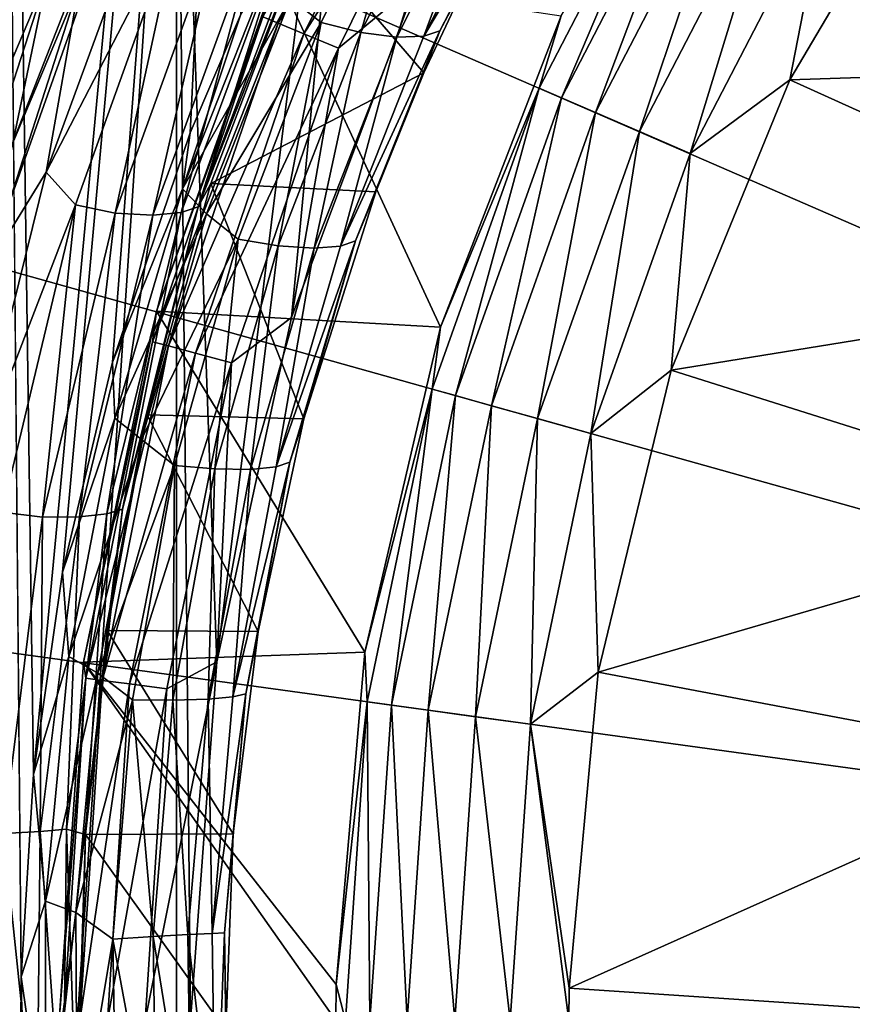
# Model space of a CAD drawing. Header units: metres. Extents: x -263 to 72, y -72 to 102.
# Tile 251 of 256: x -11.43 to -7.86, y 87.57 to 91.79. Entities that reach past the tile are written whole.
import ezdxf

# ---------------------------------------------------------------- set-up
doc = ezdxf.new("R2010")
doc.units = ezdxf.units.M
doc.layers.add('solid_FREE_STANDING_ONO_SW0004', color=7, linetype='CONTINUOUS')

msp = doc.modelspace()

# ---------------------------------------------------------------- linework, layer by layer
at = {"layer": 'solid_FREE_STANDING_ONO_SW0004'}
for points in [[(-11.426564, 87.687798, 22.582302), (-11.567857, 19.879253, 22.750933), (-11.544018, 100.5, 22.722128)], [(-11.472948, 91.235443, 41.962891), (-11.042523, 92.336983, 42.451977), (-11.544019, 100.5, 41.877872)], [(-11.373752, 88.556969, 22.520542), (-11.544018, 100.5, 22.722128), (-10.249719, 100.5, 21.348139)], [(-11.373752, 88.556969, 22.520542), (-11.426564, 87.687798, 22.582302), (-11.544018, 100.5, 22.722128)], [(-11.248346, 89.422981, 22.376558), (-11.373752, 88.556969, 22.520542), (-10.249719, 100.5, 21.348139)], [(-11.03489, 90.322212, 22.139725), (-11.248346, 89.422981, 22.376558), (-10.249719, 100.5, 21.348139)], [(-10.700737, 91.305923, 21.788378), (-11.03489, 90.322212, 22.139725), (-10.249719, 100.5, 21.348139)], [(-10.48569, 91.811081, 21.573851), (-10.700737, 91.305923, 21.788378), (-10.249719, 100.5, 21.348139)], [(0, 87.5, 237.338333), (-6.931546, 97.318039, 237.118027), (-8.203771, 96.282845, 237.118027)], [(0, 87.5, 237.338333), (-8.203771, 96.282845, 237.118027), (-9.3232, 95.084068, 237.118027)], [(-9.817176, 95.235344, 50.099998), (-10.58761, 89.037849, 50.099998), (-10.760609, 93.860764, 50.099998)], [(-9.817176, 95.235344, 50.099998), (-10.26692, 90.514641, 50.099998), (-10.58761, 89.037849, 50.099998)], [(-9.817176, 95.235344, 50.099998), (-9.731882, 91.944405, 50.099998), (-10.26692, 90.514641, 50.099998)], [(0, 87.5, 237.338333), (-9.3232, 95.084068, 237.118027), (-10.268987, 93.744041, 237.118027)], [(-11.510083, 82.628632, 50.099998), (-11.510058, 92.371429, 50.099998), (-10.760609, 93.860764, 50.099998)], [(-11.510083, 82.628632, 50.099998), (-10.760609, 93.860764, 50.099998), (-10.760656, 81.13932, 50.099998)], [(-10.760656, 81.13932, 50.099998), (-10.760609, 93.860764, 50.099998), (-10.700359, 87.5, 50.099998)], [(-10.760609, 93.860764, 50.099998), (-10.58761, 89.037849, 50.099998), (-10.700359, 87.5, 50.099998)], [(0, 87.5, 237.338333), (-10.268987, 93.744041, 237.118027), (-11.023514, 92.28772, 237.118027)], [(-10.389443, 91.803452, 49.394096), (-10.32425, 91.776443, 49.613689), (-9.677737, 93.08744, 49.613689)], [(-9.677737, 93.08744, 49.613689), (-10.32425, 91.776443, 49.613689), (-9.574681, 93.027946, 49.811272)], [(-10.32425, 91.776443, 49.613689), (-10.21431, 91.730904, 49.811272), (-9.574681, 93.027946, 49.811272)], [(-9.574681, 93.027946, 49.811272), (-10.21431, 91.730904, 49.811272), (-9.435163, 92.947395, 49.976337)], [(-10.21431, 91.730904, 49.811272), (-10.065471, 91.669258, 49.976337), (-9.435163, 92.947395, 49.976337)], [(-9.731882, 91.944405, 50.099998), (-9.435163, 92.947395, 49.976337), (-10.065471, 91.669258, 49.976337)], [(-8.574229, 92.714104, 14.913197), (-9.204355, 91.498016, 14.913197), (-9.109674, 91.80706, 15.1651)], [(-9.108996, 91.456596, 14.679765), (-9.204355, 91.498016, 14.913197), (-8.574229, 92.714104, 14.913197)], [(-8.485398, 92.660088, 14.679765), (-9.108996, 91.456596, 14.679765), (-8.574229, 92.714104, 14.913197)], [(-10.271475, 91.883163, 21.414551), (-9.702722, 92.66256, 20.986464), (-10.139108, 91.778893, 21.404987)], [(-9.970128, 91.73632, 21.429314), (-10.139108, 91.778893, 21.404987), (-9.702722, 92.66256, 20.986464)], [(-9.537514, 92.606216, 21.009336), (-9.970128, 91.73632, 21.429314), (-9.702722, 92.66256, 20.986464)], [(-8.129006, 91.533859, 14.2), (-7.438578, 92.701698, 14.2), (-5.663238, 91.614334, 14.2)], [(-7.971192, 92.347389, 14.232326), (-7.438578, 92.701698, 14.2), (-8.129006, 91.533859, 14.2)], [(-8.962487, 91.39296, 14.480304), (-9.108996, 91.456596, 14.679765), (-8.485398, 92.660088, 14.679765)], [(-8.348919, 92.577087, 14.480304), (-8.962487, 91.39296, 14.480304), (-8.485398, 92.660088, 14.679765)], [(-9.81553, 91.715843, 21.509275), (-9.970128, 91.73632, 21.429314), (-9.537514, 92.606216, 21.009336)], [(-9.383886, 92.574409, 21.087511), (-9.81553, 91.715843, 21.509275), (-9.537514, 92.606216, 21.009336)], [(-9.166491, 92.615753, 21.453047), (-9.699726, 91.719864, 21.62645), (-9.266236, 92.571251, 21.202854)], [(-9.166491, 92.615753, 21.453047), (-9.630857, 91.743187, 21.754995), (-9.699726, 91.719864, 21.62645)], [(-9.166491, 92.615753, 21.453047), (-9.453193, 92.086136, 21.725727), (-9.630857, 91.743187, 21.754995)], [(-9.699726, 91.719864, 21.62645), (-9.81553, 91.715843, 21.509275), (-9.383886, 92.574409, 21.087511)], [(-9.266236, 92.571251, 21.202854), (-9.699726, 91.719864, 21.62645), (-9.383886, 92.574409, 21.087511)], [(-8.774394, 91.311256, 14.327839), (-8.962487, 91.39296, 14.480304), (-8.348919, 92.577087, 14.480304)], [(-8.173703, 92.470535, 14.327839), (-8.774394, 91.311256, 14.327839), (-8.348919, 92.577087, 14.480304)], [(-8.557, 91.216827, 14.232326), (-8.774394, 91.311256, 14.327839), (-8.173703, 92.470535, 14.327839)], [(-7.971192, 92.347389, 14.232326), (-8.557, 91.216827, 14.232326), (-8.173703, 92.470535, 14.327839)], [(-11.319445, 91.137253, 42.074356), (-10.744199, 92.247559, 42.610252), (-10.863968, 92.37664, 42.600971)], [(-11.177151, 91.941925, 42.300903), (-11.319445, 91.137253, 42.074356), (-10.863968, 92.37664, 42.600971)], [(-11.177151, 91.941925, 42.300903), (-11.042523, 92.336983, 42.451977), (-11.472948, 91.235443, 41.962891)], [(-7.971192, 92.347389, 14.232326), (-8.129006, 91.533859, 14.2), (-8.557, 91.216827, 14.232326)], [(-11.313477, 91.979324, 237.08931), (-11.57273, 90.742233, 237.118027), (-11.023514, 92.28772, 237.118027)], [(0, 87.5, 237.338333), (-11.023514, 92.28772, 237.118027), (-11.57273, 90.742233, 237.118027)], [(-11.319445, 91.137253, 42.074356), (-11.19364, 90.99736, 42.078419), (-10.744199, 92.247559, 42.610252)], [(-11.022853, 90.961334, 42.061714), (-10.744199, 92.247559, 42.610252), (-11.19364, 90.99736, 42.078419)], [(-11.022853, 90.961334, 42.061714), (-10.576718, 92.196793, 42.596542), (-10.744199, 92.247559, 42.610252)], [(-10.208409, 92.155655, 42.143372), (-10.210323, 92.203674, 42.30069), (-10.6665, 90.988846, 41.755009)], [(-10.290054, 92.17997, 42.422852), (-10.6665, 90.988846, 41.755009), (-10.210323, 92.203674, 42.30069)], [(-10.862212, 90.953362, 41.991379), (-10.576718, 92.196793, 42.596542), (-11.022853, 90.961334, 42.061714)], [(-10.862212, 90.953362, 41.991379), (-10.415684, 92.175797, 42.529762), (-10.576718, 92.196793, 42.596542)], [(-10.740339, 90.964287, 41.880657), (-10.415684, 92.175797, 42.529762), (-10.862212, 90.953362, 41.991379)], [(-10.740339, 90.964287, 41.880657), (-10.6665, 90.988846, 41.755009), (-10.290054, 92.17997, 42.422852)], [(-10.740339, 90.964287, 41.880657), (-10.290054, 92.17997, 42.422852), (-10.415684, 92.175797, 42.529762)], [(-10.612787, 91.088829, 41.66341), (-10.208409, 92.155655, 42.143372), (-10.6665, 90.988846, 41.755009)], [(-9.698643, 91.563553, 21.971745), (-10.208409, 92.155655, 42.143372), (-10.612787, 91.088829, 41.66341)], [(-9.698643, 91.563553, 21.971745), (-9.453193, 92.086136, 21.725727), (-10.208409, 92.155655, 42.143372)], [(-9.630857, 91.743187, 21.754995), (-9.453193, 92.086136, 21.725727), (-9.698643, 91.563553, 21.971745)], [(-11.438551, 92.028839, 237.016495), (-11.915969, 90.559502, 237.016495), (-11.313477, 91.979324, 237.08931)], [(-10.845283, 90.542107, 49.1651), (-10.330085, 91.990425, 49.1651), (-9.627838, 90.473495, 15.1651)], [(-10.389443, 91.803452, 49.394096), (-10.330085, 91.990425, 49.1651), (-10.845283, 90.542107, 49.1651)], [(-10.734937, 91.06604, 21.8298), (-10.48569, 91.811081, 21.573851), (-10.362044, 92.004913, 21.456131)], [(-10.734937, 91.06604, 21.8298), (-10.362044, 92.004913, 21.456131), (-10.271475, 91.883163, 21.414551)], [(-10.330085, 91.990425, 49.1651), (-9.109674, 91.80706, 15.1651), (-9.627838, 90.473495, 15.1651)], [(-11.915969, 90.559502, 237.016495), (-11.785674, 90.526047, 237.08931), (-11.313477, 91.979324, 237.08931)], [(-11.313477, 91.979324, 237.08931), (-11.785674, 90.526047, 237.08931), (-11.57273, 90.742233, 237.118027)], [(-11.177151, 91.941925, 42.300903), (-11.472948, 91.235443, 41.962891), (-11.566474, 90.737625, 41.840893)], [(-11.177151, 91.941925, 42.300903), (-11.566474, 90.737625, 41.840893), (-11.319445, 91.137253, 42.074356)], [(-10.26692, 90.514641, 50.099998), (-9.731882, 91.944405, 50.099998), (-10.065471, 91.669258, 49.976337)], [(-10.734937, 91.06604, 21.8298), (-10.271475, 91.883163, 21.414551), (-10.631799, 90.958359, 21.783468)], [(-10.631799, 90.958359, 21.783468), (-10.271475, 91.883163, 21.414551), (-10.139108, 91.778893, 21.404987)], [(-10.389443, 91.803452, 49.394096), (-10.845283, 90.542107, 49.1651), (-10.862273, 90.410538, 49.394096)], [(-10.389443, 91.803452, 49.394096), (-10.862273, 90.410538, 49.394096), (-10.32425, 91.776443, 49.613689)], [(-10.862273, 90.410538, 49.394096), (-10.794113, 90.392273, 49.613689), (-10.32425, 91.776443, 49.613689)], [(-10.32425, 91.776443, 49.613689), (-10.794113, 90.392273, 49.613689), (-10.21431, 91.730904, 49.811272)], [(-10.734937, 91.06604, 21.8298), (-10.700737, 91.305923, 21.788378), (-10.48569, 91.811081, 21.573851)], [(-10.631799, 90.958359, 21.783468), (-10.139108, 91.778893, 21.404987), (-10.495906, 90.850258, 21.777979)], [(-10.324391, 90.821541, 21.804214), (-10.495906, 90.850258, 21.777979), (-10.139108, 91.778893, 21.404987)], [(-9.970128, 91.73632, 21.429314), (-10.324391, 90.821541, 21.804214), (-10.139108, 91.778893, 21.404987)], [(-9.204355, 91.498016, 14.913197), (-9.627838, 90.473495, 15.1651), (-9.109674, 91.80706, 15.1651)], [(-10.170102, 90.811073, 21.886633), (-10.324391, 90.821541, 21.804214), (-9.970128, 91.73632, 21.429314)], [(-9.81553, 91.715843, 21.509275), (-10.170102, 90.811073, 21.886633), (-9.970128, 91.73632, 21.429314)], [(-9.630857, 91.743187, 21.754995), (-10.057243, 90.819931, 22.006395), (-9.699726, 91.719864, 21.62645)], [(-9.630857, 91.743187, 21.754995), (-9.993029, 90.843307, 22.137312), (-10.057243, 90.819931, 22.006395)], [(-9.630857, 91.743187, 21.754995), (-9.904989, 91.053352, 22.188162), (-9.993029, 90.843307, 22.137312)], [(-9.630857, 91.743187, 21.754995), (-9.698643, 91.563553, 21.971745), (-9.904989, 91.053352, 22.188162)], [(-10.794113, 90.392273, 49.613689), (-10.67917, 90.361473, 49.811272), (-10.21431, 91.730904, 49.811272)], [(-10.21431, 91.730904, 49.811272), (-10.67917, 90.361473, 49.811272), (-10.065471, 91.669258, 49.976337)], [(-10.057243, 90.819931, 22.006395), (-10.170102, 90.811073, 21.886633), (-9.81553, 91.715843, 21.509275)], [(-9.699726, 91.719864, 21.62645), (-10.057243, 90.819931, 22.006395), (-9.81553, 91.715843, 21.509275)], [(-10.67917, 90.361473, 49.811272), (-10.523557, 90.319778, 49.976337), (-10.065471, 91.669258, 49.976337)], [(-10.26692, 90.514641, 50.099998), (-10.065471, 91.669258, 49.976337), (-10.523557, 90.319778, 49.976337)], [(-8.129006, 91.533859, 14.2), (-5.663238, 91.614334, 14.2), (-6.235691, 90.677177, 14.2)], [(-9.904989, 91.053352, 22.188162), (-9.698643, 91.563553, 21.971745), (-10.612787, 91.088829, 41.66341)], [(-8.638501, 90.287918, 14.2), (-8.129006, 91.533859, 14.2), (-6.235691, 90.677177, 14.2)], [(-8.557, 91.216827, 14.232326), (-8.129006, 91.533859, 14.2), (-8.638501, 90.287918, 14.2)], [(-9.204355, 91.498016, 14.913197), (-9.663022, 90.207451, 14.913197), (-9.627838, 90.473495, 15.1651)], [(-9.562911, 90.179405, 14.679765), (-9.663022, 90.207451, 14.913197), (-9.204355, 91.498016, 14.913197)], [(-9.108996, 91.456596, 14.679765), (-9.562911, 90.179405, 14.679765), (-9.204355, 91.498016, 14.913197)], [(-9.409101, 90.136307, 14.480304), (-9.562911, 90.179405, 14.679765), (-9.108996, 91.456596, 14.679765)], [(-8.962487, 91.39296, 14.480304), (-9.409101, 90.136307, 14.480304), (-9.108996, 91.456596, 14.679765)], [(-9.211636, 90.080978, 14.327839), (-9.409101, 90.136307, 14.480304), (-8.962487, 91.39296, 14.480304)], [(-8.774394, 91.311256, 14.327839), (-9.211636, 90.080978, 14.327839), (-8.962487, 91.39296, 14.480304)], [(-10.734937, 91.06604, 21.8298), (-11.03489, 90.322212, 22.139725), (-10.700737, 91.305923, 21.788378)], [(-8.983409, 90.017036, 14.232326), (-9.211636, 90.080978, 14.327839), (-8.774394, 91.311256, 14.327839)], [(-8.557, 91.216827, 14.232326), (-8.983409, 90.017036, 14.232326), (-8.774394, 91.311256, 14.327839)], [(-8.557, 91.216827, 14.232326), (-8.638501, 90.287918, 14.2), (-8.983409, 90.017036, 14.232326)], [(-11.643732, 89.82972, 41.661728), (-11.19364, 90.99736, 42.078419), (-11.319445, 91.137253, 42.074356)], [(-11.566474, 90.737625, 41.840893), (-11.643732, 89.82972, 41.661728), (-11.319445, 91.137253, 42.074356)], [(-11.023858, 90.082542, 22.140886), (-11.03489, 90.322212, 22.139725), (-10.734937, 91.06604, 21.8298)], [(-11.023858, 90.082542, 22.140886), (-10.734937, 91.06604, 21.8298), (-10.631799, 90.958359, 21.783468)], [(-10.885378, 90.097374, 41.31414), (-10.612787, 91.088829, 41.66341), (-10.6665, 90.988846, 41.755009)], [(-10.214302, 90.079697, 22.53042), (-10.612787, 91.088829, 41.66341), (-10.885378, 90.097374, 41.31414)], [(-10.214302, 90.079697, 22.53042), (-9.904989, 91.053352, 22.188162), (-10.612787, 91.088829, 41.66341)], [(-9.993029, 90.843307, 22.137312), (-9.904989, 91.053352, 22.188162), (-10.214302, 90.079697, 22.53042)], [(-11.643732, 89.82972, 41.661728), (-11.507769, 89.679436, 41.668762), (-11.19364, 90.99736, 42.078419)], [(-11.334972, 89.657852, 41.649212), (-11.19364, 90.99736, 42.078419), (-11.507769, 89.679436, 41.668762)], [(-11.334972, 89.657852, 41.649212), (-11.022853, 90.961334, 42.061714), (-11.19364, 90.99736, 42.078419)], [(-10.885378, 90.097374, 41.31414), (-10.6665, 90.988846, 41.755009), (-10.99109, 89.69249, 41.32925)], [(-10.740339, 90.964287, 41.880657), (-10.99109, 89.69249, 41.32925), (-10.6665, 90.988846, 41.755009)], [(-11.176164, 89.660049, 41.574482), (-11.022853, 90.961334, 42.061714), (-11.334972, 89.657852, 41.649212)], [(-11.176164, 89.660049, 41.574482), (-10.862212, 90.953362, 41.991379), (-11.022853, 90.961334, 42.061714)], [(-11.058853, 89.672836, 41.459114), (-10.862212, 90.953362, 41.991379), (-11.176164, 89.660049, 41.574482)], [(-11.058853, 89.672836, 41.459114), (-10.99109, 89.69249, 41.32925), (-10.740339, 90.964287, 41.880657)], [(-11.058853, 89.672836, 41.459114), (-10.740339, 90.964287, 41.880657), (-10.862212, 90.953362, 41.991379)], [(-11.023858, 90.082542, 22.140886), (-10.631799, 90.958359, 21.783468), (-10.909439, 89.991829, 22.088938)], [(-10.909439, 89.991829, 22.088938), (-10.631799, 90.958359, 21.783468), (-10.495906, 90.850258, 21.777979)], [(-10.909439, 89.991829, 22.088938), (-10.495906, 90.850258, 21.777979), (-10.767924, 89.880157, 22.083908)], [(-10.595092, 89.865173, 22.112452), (-10.767924, 89.880157, 22.083908), (-10.495906, 90.850258, 21.777979)], [(-10.324391, 90.821541, 21.804214), (-10.595092, 89.865173, 22.112452), (-10.495906, 90.850258, 21.777979)], [(-10.442072, 89.862984, 22.197809), (-10.595092, 89.865173, 22.112452), (-10.324391, 90.821541, 21.804214)], [(-10.170102, 90.811073, 21.886633), (-10.442072, 89.862984, 22.197809), (-10.324391, 90.821541, 21.804214)], [(-10.332726, 89.873726, 22.320648), (-10.442072, 89.862984, 22.197809), (-10.170102, 90.811073, 21.886633)], [(-9.993029, 90.843307, 22.137312), (-10.332726, 89.873726, 22.320648), (-10.057243, 90.819931, 22.006395)], [(-9.993029, 90.843307, 22.137312), (-10.273329, 89.8937, 22.454363), (-10.332726, 89.873726, 22.320648)], [(-10.057243, 90.819931, 22.006395), (-10.332726, 89.873726, 22.320648), (-10.170102, 90.811073, 21.886633)], [(-9.993029, 90.843307, 22.137312), (-10.214302, 90.079697, 22.53042), (-10.273329, 89.8937, 22.454363)], [(0, 87.5, 237.338333), (-11.57273, 90.742233, 237.118027), (-11.906405, 89.136353, 237.118027)], [(-8.638501, 90.287918, 14.2), (-6.235691, 90.677177, 14.2), (-6.657362, 89.663223, 14.2)], [(-11.158658, 89.035873, 49.1651), (-10.845283, 90.542107, 49.1651), (-9.951914, 89.079987, 15.1651)], [(-10.862273, 90.410538, 49.394096), (-10.845283, 90.542107, 49.1651), (-11.158658, 89.035873, 49.1651)], [(-10.845283, 90.542107, 49.1651), (-9.627838, 90.473495, 15.1651), (-9.951914, 89.079987, 15.1651)], [(-10.58761, 89.037849, 50.099998), (-10.26692, 90.514641, 50.099998), (-10.523557, 90.319778, 49.976337)], [(-9.663022, 90.207451, 14.913197), (-9.951914, 89.079987, 15.1651), (-9.627838, 90.473495, 15.1651)], [(-10.862273, 90.410538, 49.394096), (-11.158658, 89.035873, 49.1651), (-11.149246, 88.967827, 49.394096)], [(-10.862273, 90.410538, 49.394096), (-11.149246, 88.967827, 49.394096), (-10.794113, 90.392273, 49.613689)], [(-11.149246, 88.967827, 49.394096), (-11.079286, 88.958618, 49.613689), (-10.794113, 90.392273, 49.613689)], [(-10.794113, 90.392273, 49.613689), (-11.079286, 88.958618, 49.613689), (-10.67917, 90.361473, 49.811272)], [(-11.079286, 88.958618, 49.613689), (-10.961305, 88.943085, 49.811272), (-10.67917, 90.361473, 49.811272)], [(-10.67917, 90.361473, 49.811272), (-10.961305, 88.943085, 49.811272), (-10.523557, 90.319778, 49.976337)], [(-11.023858, 90.082542, 22.140886), (-11.248346, 89.422981, 22.376558), (-11.03489, 90.322212, 22.139725)], [(-10.961305, 88.943085, 49.811272), (-10.80158, 88.922058, 49.976337), (-10.523557, 90.319778, 49.976337)], [(-10.58761, 89.037849, 50.099998), (-10.523557, 90.319778, 49.976337), (-10.80158, 88.922058, 49.976337)], [(-8.983409, 90.017036, 14.232326), (-8.638501, 90.287918, 14.2), (-8.951968, 88.994209, 14.2)], [(-8.951968, 88.994209, 14.2), (-8.638501, 90.287918, 14.2), (-6.657362, 89.663223, 14.2)], [(-9.663022, 90.207451, 14.913197), (-9.941685, 88.866455, 14.913197), (-9.951914, 89.079987, 15.1651)], [(-9.838687, 88.852295, 14.679765), (-9.941685, 88.866455, 14.913197), (-9.663022, 90.207451, 14.913197)], [(-9.562911, 90.179405, 14.679765), (-9.838687, 88.852295, 14.679765), (-9.663022, 90.207451, 14.913197)], [(-9.680441, 88.830544, 14.480304), (-9.838687, 88.852295, 14.679765), (-9.562911, 90.179405, 14.679765)], [(-9.409101, 90.136307, 14.480304), (-9.680441, 88.830544, 14.480304), (-9.562911, 90.179405, 14.679765)], [(-9.477281, 88.80262, 14.327839), (-9.680441, 88.830544, 14.480304), (-9.409101, 90.136307, 14.480304)], [(-9.211636, 90.080978, 14.327839), (-9.477281, 88.80262, 14.327839), (-9.409101, 90.136307, 14.480304)], [(-11.057131, 89.172249, 41.082191), (-10.885378, 90.097374, 41.31414), (-10.99109, 89.69249, 41.32925)], [(-10.410338, 89.167366, 22.759285), (-10.885378, 90.097374, 41.31414), (-11.057131, 89.172249, 41.082191)], [(-10.410338, 89.167366, 22.759285), (-10.214302, 90.079697, 22.53042), (-10.885378, 90.097374, 41.31414)], [(-11.221937, 89.060501, 22.366444), (-11.248346, 89.422981, 22.376558), (-11.023858, 90.082542, 22.140886)], [(-11.221937, 89.060501, 22.366444), (-11.023858, 90.082542, 22.140886), (-10.909439, 89.991829, 22.088938)], [(-10.273329, 89.8937, 22.454363), (-10.214302, 90.079697, 22.53042), (-10.410338, 89.167366, 22.759285)], [(-9.242473, 88.770348, 14.232326), (-9.477281, 88.80262, 14.327839), (-9.211636, 90.080978, 14.327839)], [(-8.983409, 90.017036, 14.232326), (-9.242473, 88.770348, 14.232326), (-9.211636, 90.080978, 14.327839)], [(-8.983409, 90.017036, 14.232326), (-8.951968, 88.994209, 14.2), (-9.242473, 88.770348, 14.232326)], [(-11.221937, 89.060501, 22.366444), (-10.909439, 89.991829, 22.088938), (-11.098124, 88.989883, 22.308502)], [(-11.098124, 88.989883, 22.308502), (-10.909439, 89.991829, 22.088938), (-10.767924, 89.880157, 22.083908)], [(-11.098124, 88.989883, 22.308502), (-10.767924, 89.880157, 22.083908), (-10.948854, 88.875534, 22.299196)], [(-10.775841, 88.873955, 22.330246), (-10.948854, 88.875534, 22.299196), (-10.767924, 89.880157, 22.083908)], [(-10.595092, 89.865173, 22.112452), (-10.775841, 88.873955, 22.330246), (-10.767924, 89.880157, 22.083908)], [(-10.273329, 89.8937, 22.454363), (-10.518461, 88.88739, 22.544367), (-10.332726, 89.873726, 22.320648)], [(-10.273329, 89.8937, 22.454363), (-10.463112, 88.90023, 22.680662), (-10.518461, 88.88739, 22.544367)], [(-10.273329, 89.8937, 22.454363), (-10.410338, 89.167366, 22.759285), (-10.463112, 88.90023, 22.680662)], [(-10.624544, 88.878021, 22.418573), (-10.775841, 88.873955, 22.330246), (-10.595092, 89.865173, 22.112452)], [(-10.442072, 89.862984, 22.197809), (-10.624544, 88.878021, 22.418573), (-10.595092, 89.865173, 22.112452)], [(-10.518461, 88.88739, 22.544367), (-10.624544, 88.878021, 22.418573), (-10.442072, 89.862984, 22.197809)], [(-10.332726, 89.873726, 22.320648), (-10.518461, 88.88739, 22.544367), (-10.442072, 89.862984, 22.197809)], [(-11.501916, 88.30204, 41.412975), (-11.334972, 89.657852, 41.649212), (-11.507769, 89.679436, 41.668762)], [(-11.23169, 88.320488, 41.214821), (-11.149871, 88.297424, 40.952755), (-11.058853, 89.672836, 41.459114)], [(-11.23169, 88.320488, 41.214821), (-11.058853, 89.672836, 41.459114), (-11.176164, 89.660049, 41.574482)], [(-11.057131, 89.172249, 41.082191), (-10.99109, 89.69249, 41.32925), (-11.149871, 88.297424, 40.952755)], [(-11.058853, 89.672836, 41.459114), (-11.149871, 88.297424, 40.952755), (-10.99109, 89.69249, 41.32925)], [(-11.345336, 88.311104, 41.334145), (-11.334972, 89.657852, 41.649212), (-11.501916, 88.30204, 41.412975)], [(-11.345336, 88.311104, 41.334145), (-11.176164, 89.660049, 41.574482), (-11.334972, 89.657852, 41.649212)], [(-11.23169, 88.320488, 41.214821), (-11.176164, 89.660049, 41.574482), (-11.345336, 88.311104, 41.334145)], [(-8.951968, 88.994209, 14.2), (-6.657362, 89.663223, 14.2), (-6.910116, 88.608124, 14.2)], [(-11.221937, 89.060501, 22.366444), (-11.373752, 88.556969, 22.520542), (-11.248346, 89.422981, 22.376558)], [(-10.517073, 88.300789, 22.888027), (-11.057131, 89.172249, 41.082191), (-11.149871, 88.297424, 40.952755)], [(-10.517073, 88.300789, 22.888027), (-10.410338, 89.167366, 22.759285), (-11.057131, 89.172249, 41.082191)], [(-10.463112, 88.90023, 22.680662), (-10.410338, 89.167366, 22.759285), (-10.517073, 88.300789, 22.888027)], [(0, 87.5, 237.338333), (-11.906405, 89.136353, 237.118027), (-12.018326, 87.5, 237.118027)], [(-11.158658, 89.035873, 49.1651), (-9.951914, 89.079987, 15.1651), (-10.075368, 87.654633, 15.1651)], [(-9.941685, 88.866455, 14.913197), (-10.075368, 87.654633, 15.1651), (-9.951914, 89.079987, 15.1651)], [(-11.322307, 88.011574, 22.484894), (-11.373752, 88.556969, 22.520542), (-11.221937, 89.060501, 22.366444)], [(-11.322307, 88.011574, 22.484894), (-11.221937, 89.060501, 22.366444), (-11.098124, 88.989883, 22.308502)], [(-11.263861, 87.5, 49.1651), (-11.158658, 89.035873, 49.1651), (-10.076554, 87.5, 15.1651)], [(-11.149246, 88.967827, 49.394096), (-11.158658, 89.035873, 49.1651), (-11.263861, 87.5, 49.1651)], [(-11.158658, 89.035873, 49.1651), (-10.075368, 87.654633, 15.1651), (-10.076554, 87.5, 15.1651)], [(-10.58761, 89.037849, 50.099998), (-10.80158, 88.922058, 49.976337), (-10.894801, 87.5, 49.976326)], [(-10.58761, 89.037849, 50.099998), (-10.894801, 87.5, 49.976326), (-10.700359, 87.5, 50.099998)], [(-11.322307, 88.011574, 22.484894), (-11.098124, 88.989883, 22.308502), (-11.191765, 87.963791, 22.421404)], [(-11.191765, 87.963791, 22.421404), (-11.098124, 88.989883, 22.308502), (-10.948854, 88.875534, 22.299196)], [(-9.242473, 88.770348, 14.232326), (-8.951968, 88.994209, 14.2), (-9.076093, 87.63929, 14.2)], [(-9.076093, 87.63929, 14.2), (-8.951968, 88.994209, 14.2), (-6.910116, 88.608124, 14.2)], [(-11.149246, 88.967827, 49.394096), (-11.263861, 87.5, 49.1651), (-11.245367, 87.5, 49.394527)], [(-11.149246, 88.967827, 49.394096), (-11.245367, 87.5, 49.394527), (-11.079286, 88.958618, 49.613689)], [(-11.079286, 88.958618, 49.613689), (-11.245367, 87.5, 49.394527), (-11.174567, 87.5, 49.614395)], [(-11.079286, 88.958618, 49.613689), (-11.174567, 87.5, 49.614395), (-10.961305, 88.943085, 49.811272)], [(-10.961305, 88.943085, 49.811272), (-11.174567, 87.5, 49.614395), (-11.055833, 87.5, 49.811348)], [(-10.961305, 88.943085, 49.811272), (-11.055833, 87.5, 49.811348), (-10.80158, 88.922058, 49.976337)], [(-10.80158, 88.922058, 49.976337), (-11.055833, 87.5, 49.811348), (-10.894801, 87.5, 49.976326)], [(-11.191765, 87.963791, 22.421404), (-10.948854, 88.875534, 22.299196), (-11.03277, 87.848289, 22.402563)], [(-10.860571, 87.859703, 22.435968), (-11.03277, 87.848289, 22.402563), (-10.948854, 88.875534, 22.299196)], [(-10.775841, 88.873955, 22.330246), (-10.860571, 87.859703, 22.435968), (-10.948854, 88.875534, 22.299196)], [(-10.710807, 87.868263, 22.526596), (-10.860571, 87.859703, 22.435968), (-10.775841, 88.873955, 22.330246)], [(-10.624544, 88.878021, 22.418573), (-10.710807, 87.868263, 22.526596), (-10.775841, 88.873955, 22.330246)], [(-10.606738, 87.873589, 22.654312), (-10.710807, 87.868263, 22.526596), (-10.624544, 88.878021, 22.418573)], [(-10.518461, 88.88739, 22.544367), (-10.606738, 87.873589, 22.654312), (-10.624544, 88.878021, 22.418573)], [(-10.463112, 88.90023, 22.680662), (-10.606738, 87.873589, 22.654312), (-10.518461, 88.88739, 22.544367)], [(-10.463112, 88.90023, 22.680662), (-10.553537, 87.876282, 22.792025), (-10.606738, 87.873589, 22.654312)], [(-10.463112, 88.90023, 22.680662), (-10.517073, 88.300789, 22.888027), (-10.553537, 87.876282, 22.792025)], [(-9.941685, 88.866455, 14.913197), (-10.035153, 87.5, 14.913197), (-10.075368, 87.654633, 15.1651)], [(-9.931187, 87.5, 14.679765), (-10.035153, 87.5, 14.913197), (-9.941685, 88.866455, 14.913197)], [(-9.838687, 88.852295, 14.679765), (-9.931187, 87.5, 14.679765), (-9.941685, 88.866455, 14.913197)], [(-9.771453, 87.5, 14.480304), (-9.931187, 87.5, 14.679765), (-9.838687, 88.852295, 14.679765)], [(-9.680441, 88.830544, 14.480304), (-9.771453, 87.5, 14.480304), (-9.838687, 88.852295, 14.679765)], [(-9.566382, 87.5, 14.327839), (-9.771453, 87.5, 14.480304), (-9.680441, 88.830544, 14.480304)], [(-9.477281, 88.80262, 14.327839), (-9.566382, 87.5, 14.327839), (-9.680441, 88.830544, 14.480304)], [(-9.329367, 87.5, 14.232326), (-9.566382, 87.5, 14.327839), (-9.477281, 88.80262, 14.327839)], [(-9.242473, 88.770348, 14.232326), (-9.329367, 87.5, 14.232326), (-9.477281, 88.80262, 14.327839)], [(-9.242473, 88.770348, 14.232326), (-9.077162, 87.5, 14.2), (-9.329367, 87.5, 14.232326)], [(-9.242473, 88.770348, 14.232326), (-9.076093, 87.63929, 14.2), (-9.077162, 87.5, 14.2)], [(-9.076093, 87.63929, 14.2), (-6.910116, 88.608124, 14.2), (-7, 87.5, 14.2)], [(-11.322307, 88.011574, 22.484894), (-11.426564, 87.687798, 22.582302), (-11.373752, 88.556969, 22.520542)], [(-11.246959, 86.941147, 41.192646), (-11.23169, 88.320488, 41.214821), (-11.345336, 88.311104, 41.334145)], [(-11.246959, 86.941147, 41.192646), (-11.183945, 86.935738, 41.059063), (-11.23169, 88.320488, 41.214821)], [(-11.23169, 88.320488, 41.214821), (-11.183945, 86.935738, 41.059063), (-11.149871, 88.297424, 40.952755)], [(-11.359645, 86.938072, 41.313244), (-11.501916, 88.30204, 41.412975), (-11.514762, 86.924133, 41.394279)], [(-11.359645, 86.938072, 41.313244), (-11.345336, 88.311104, 41.334145), (-11.501916, 88.30204, 41.412975)], [(-11.246959, 86.941147, 41.192646), (-11.345336, 88.311104, 41.334145), (-11.359645, 86.938072, 41.313244)], [(-11.176875, 87.44474, 40.914452), (-11.149871, 88.297424, 40.952755), (-11.183945, 86.935738, 41.059063)], [(-10.548788, 87.45723, 22.92695), (-11.149871, 88.297424, 40.952755), (-11.176875, 87.44474, 40.914452)], [(-10.548788, 87.45723, 22.92695), (-10.517073, 88.300789, 22.888027), (-11.149871, 88.297424, 40.952755)], [(-10.553537, 87.876282, 22.792025), (-10.517073, 88.300789, 22.888027), (-10.548788, 87.45723, 22.92695)], [(-11.320562, 86.953033, 22.482771), (-11.426564, 87.687798, 22.582302), (-11.322307, 88.011574, 22.484894)], [(-11.320562, 86.953033, 22.482771), (-11.322307, 88.011574, 22.484894), (-11.191765, 87.963791, 22.421404)], [(-11.320562, 86.953033, 22.482771), (-11.191765, 87.963791, 22.421404), (-11.186611, 86.929565, 22.415073)], [(-11.186611, 86.929565, 22.415073), (-11.191765, 87.963791, 22.421404), (-11.03277, 87.848289, 22.402563)], [(-10.860571, 87.859703, 22.435968), (-10.845769, 86.838928, 22.417269), (-11.03277, 87.848289, 22.402563)], [(-10.710807, 87.868263, 22.526596), (-10.696873, 86.851318, 22.508926), (-10.860571, 87.859703, 22.435968)], [(-10.696873, 86.851318, 22.508926), (-10.845769, 86.838928, 22.417269), (-10.860571, 87.859703, 22.435968)], [(-10.606738, 87.873589, 22.654312), (-10.59287, 86.851715, 22.636826), (-10.710807, 87.868263, 22.526596)], [(-10.59287, 86.851715, 22.636826), (-10.696873, 86.851318, 22.508926), (-10.710807, 87.868263, 22.526596)], [(-10.553537, 87.876282, 22.792025), (-10.59287, 86.851715, 22.636826), (-10.606738, 87.873589, 22.654312)], [(-10.553537, 87.876282, 22.792025), (-10.539147, 86.843346, 22.774092), (-10.59287, 86.851715, 22.636826)], [(-10.553537, 87.876282, 22.792025), (-10.548788, 87.45723, 22.92695), (-10.539147, 86.843346, 22.774092)], [(-11.186611, 86.929565, 22.415073), (-11.03277, 87.848289, 22.402563), (-11.016299, 86.814873, 22.382034)], [(-10.845769, 86.838928, 22.417269), (-11.016299, 86.814873, 22.382034), (-11.03277, 87.848289, 22.402563)], [(-11.426564, 87.687798, 22.582302), (-11.409296, 86.848, 22.562035), (-11.567857, 19.879253, 22.750933)], [(-11.320562, 86.953033, 22.482771), (-11.409296, 86.848, 22.562035), (-11.426564, 87.687798, 22.582302)], [(-10.035153, 87.5, 14.913197), (-10.076554, 87.5, 15.1651), (-10.075368, 87.654633, 15.1651)], [(-9.077162, 87.5, 14.2), (-9.076093, 87.63929, 14.2), (-7, 87.5, 14.2)]]:
    msp.add_3dface(points, dxfattribs=at)

doc.saveas('drawing.dxf')
